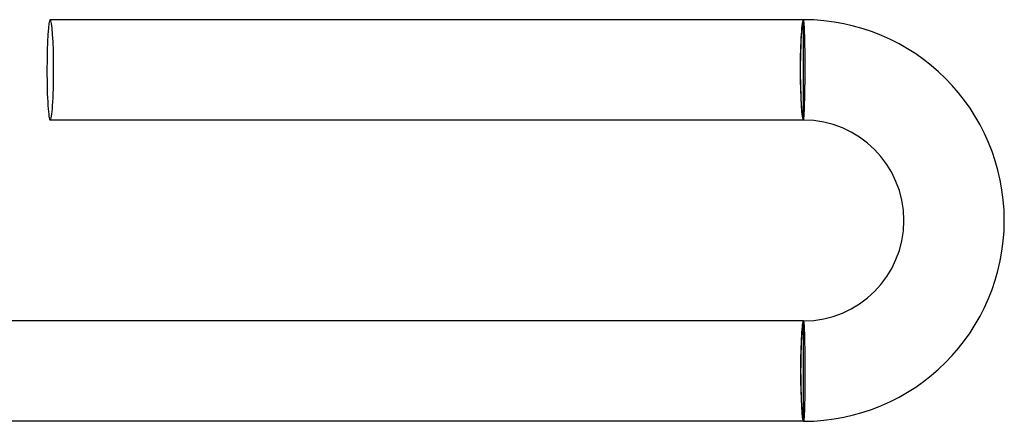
# Model space of a CAD drawing. Header units: millimetres. Extents: x -385 to 385, y -385 to 385.
# Tile 81 of 103: x 346 to 385, y -2 to 14. Entities that reach past the tile are written whole.
import ezdxf

# ---------------------------------------------------------------- set-up
doc = ezdxf.new("R2010")
doc.units = ezdxf.units.MM
doc.layers.add('HIDDEN', color=7, linetype='Continuous')
doc.layers.add('THICK', color=7, linetype='Continuous')

msp = doc.modelspace()

# ---------------------------------------------------------------- linework, layer by layer
at = {"layer": 'HIDDEN'}
for p, q in [((377.003, 13.998), (377, 14)), ((377.007, 13.991), (377.003, 13.998)), ((377.01, 13.98), (377.007, 13.991)), ((377.014, 13.964), (377.01, 13.98)), ((377.017, 13.944), (377.014, 13.964)), ((377.02, 13.919), (377.017, 13.944)), ((377.023, 13.89), (377.02, 13.919)), ((377.026, 13.857), (377.023, 13.89)), ((377.029, 13.819), (377.026, 13.857)), ((377.033, 13.778), (377.029, 13.819)), ((377.035, 13.732), (377.033, 13.778)), ((377.038, 13.682), (377.035, 13.732)), ((377.041, 13.629), (377.038, 13.682)), ((377.044, 13.572), (377.041, 13.629)), ((377.046, 13.512), (377.044, 13.572)), ((377.048, 13.448), (377.046, 13.512)), ((377.051, 13.38), (377.048, 13.448)), ((377.053, 13.31), (377.051, 13.38)), ((377.055, 13.236), (377.053, 13.31)), ((377.057, 13.16), (377.055, 13.236)), ((377.058, 13.081), (377.057, 13.16)), ((377.06, 13), (377.058, 13.081)), ((377.061, 12.916), (377.06, 13)), ((377.063, 12.831), (377.061, 12.916)), ((377.064, 12.743), (377.063, 12.831)), ((377.065, 12.654), (377.064, 12.743)), ((377.065, 12.563), (377.065, 12.654)), ((377.066, 12.471), (377.065, 12.563)), ((377.066, 12.378), (377.066, 12.471)), ((377.067, 12.284), (377.066, 12.378)), ((377.067, 12.19), (377.067, 12.284)), ((377.067, 12.095), (377.067, 12.19)), ((377.065, 11.723), (377.066, 11.815)), ((377.066, 11.908), (377.067, 12)), ((377.066, 11.815), (377.066, 11.908)), ((377.067, 12), (377.067, 12.095)), ((377.061, 11.365), (377.063, 11.453)), ((377.063, 11.453), (377.064, 11.542)), ((377.064, 11.632), (377.065, 11.723)), ((377.064, 11.542), (377.064, 11.632)), ((377.054, 10.947), (377.056, 11.027)), ((377.056, 11.027), (377.057, 11.109)), ((377.057, 11.109), (377.059, 11.192)), ((377.059, 11.192), (377.06, 11.278)), ((377.06, 11.278), (377.061, 11.365)), ((377.044, 10.586), (377.046, 10.653)), ((377.046, 10.653), (377.048, 10.722)), ((377.048, 10.722), (377.05, 10.795)), ((377.05, 10.795), (377.052, 10.87)), ((377.052, 10.87), (377.054, 10.947)), ((377.024, 10.171), (377.027, 10.21)), ((377.027, 10.21), (377.03, 10.253)), ((377.03, 10.253), (377.032, 10.3)), ((377.032, 10.3), (377.035, 10.35)), ((377.035, 10.35), (377.037, 10.404)), ((377.037, 10.404), (377.039, 10.461)), ((377.039, 10.461), (377.042, 10.522)), ((377.042, 10.522), (377.044, 10.586)), ((377, 10), (377.003, 10.002)), ((377.003, 10.002), (377.006, 10.009)), ((377.006, 10.009), (377.008, 10.019)), ((377.008, 10.019), (377.011, 10.034)), ((377.011, 10.034), (377.014, 10.053)), ((377.014, 10.053), (377.016, 10.076)), ((377.016, 10.076), (377.019, 10.104)), ((377.019, 10.104), (377.022, 10.135)), ((377.022, 10.135), (377.024, 10.171)), ((377, 2), (377.002, 1.998)), ((377.002, 1.998), (377.005, 1.991)), ((377.005, 1.991), (377.007, 1.981)), ((377.007, 1.981), (377.01, 1.966)), ((377.01, 1.966), (377.012, 1.947)), ((377.012, 1.947), (377.015, 1.924)), ((377.015, 1.924), (377.017, 1.896)), ((377.017, 1.896), (377.019, 1.865)), ((377.019, 1.865), (377.022, 1.829)), ((377.022, 1.829), (377.024, 1.79)), ((377.024, 1.79), (377.026, 1.747)), ((377.026, 1.747), (377.028, 1.7)), ((377.028, 1.7), (377.031, 1.65)), ((377.031, 1.65), (377.033, 1.596)), ((377.033, 1.596), (377.035, 1.539)), ((377.035, 1.539), (377.037, 1.478)), ((377.037, 1.478), (377.039, 1.414)), ((377.039, 1.414), (377.041, 1.347)), ((377.041, 1.347), (377.043, 1.277)), ((377.043, 1.277), (377.044, 1.205)), ((377.044, 1.205), (377.046, 1.13)), ((377.046, 1.13), (377.048, 1.053)), ((377.048, 1.053), (377.049, 0.973)), ((377.049, 0.973), (377.051, 0.891)), ((377.051, 0.891), (377.052, 0.808)), ((377.052, 0.808), (377.053, 0.722)), ((377.053, 0.722), (377.054, 0.635)), ((377.054, 0.635), (377.055, 0.547)), ((377.055, 0.547), (377.056, 0.458)), ((377.056, 0.458), (377.057, 0.368)), ((377.057, 0.368), (377.058, 0.277)), ((377.058, 0.277), (377.058, 0.185)), ((377.058, 0.185), (377.058, 0.092)), ((377.058, 0.092), (377.059, 0)), ((377.059, -0.378), (377.058, -0.471)), ((377.059, 0), (377.059, -0.095)), ((377.059, -0.095), (377.059, -0.19)), ((377.059, -0.19), (377.059, -0.284)), ((377.059, -0.284), (377.059, -0.378)), ((377.056, -0.743), (377.055, -0.831)), ((377.057, -0.654), (377.056, -0.743)), ((377.058, -0.563), (377.057, -0.654)), ((377.058, -0.471), (377.058, -0.563)), ((377.05, -1.16), (377.048, -1.236)), ((377.051, -1.081), (377.05, -1.16)), ((377.053, -1), (377.051, -1.081)), ((377.054, -0.916), (377.053, -1)), ((377.055, -0.831), (377.054, -0.916)), ((377.041, -1.511), (377.038, -1.572)), ((377.043, -1.447), (377.041, -1.511)), ((377.045, -1.38), (377.043, -1.447)), ((377.047, -1.31), (377.045, -1.38)), ((377.048, -1.236), (377.047, -1.31)), ((377.015, -1.944), (377.012, -1.964)), ((377.018, -1.919), (377.015, -1.944)), ((377.021, -1.89), (377.018, -1.919)), ((377.023, -1.857), (377.021, -1.89)), ((377.026, -1.819), (377.023, -1.857)), ((377.029, -1.777), (377.026, -1.819)), ((377.031, -1.732), (377.029, -1.777)), ((377.034, -1.682), (377.031, -1.732)), ((377.036, -1.629), (377.034, -1.682)), ((377.038, -1.572), (377.036, -1.629)), ((377.003, -1.998), (377, -2)), ((377.006, -1.991), (377.003, -1.998)), ((377.009, -1.98), (377.006, -1.991)), ((377.012, -1.964), (377.009, -1.98))]:
    msp.add_line(p, q, dxfattribs=at)
for start_param, end_param in [(-1.570796, 0), (-3.141593, -1.570796)]:
    msp.add_ellipse((347, 12), major_axis=(0, 2), ratio=0.066519, start_param=start_param, end_param=end_param, dxfattribs=at)
at = {"layer": 'THICK'}
for p, q in [((377, 14), (347, 14)), ((377, 10), (377, 14)), ((377, 10), (347, 10)), ((377, 2), (344.991, 2)), ((377, -2), (377, 2)), ((377, -2), (344.991, -2))]:
    msp.add_line(p, q, dxfattribs=at)
for radius in [8, 4]:
    msp.add_arc((377, 6), radius, 270, 90, dxfattribs=at)
for centre, major_axis, ratio, start_param, end_param in [((347, 12), (0, 2), 0.066519, 0, 1.570796), ((377, 12), (0, -2), 0.066519, -3.141593, -1.570796), ((377, 12), (0, -1.9), 0.066519, -3.141593, 0), ((347, 12), (0, 2), 0.066519, 1.570796, 3.141593), ((377, 12), (0, -2), 0.066519, -1.570796, 0), ((377, 0), (0, -2), 0.058722, -3.141593, -1.570796), ((377, 0), (0, 1.9), 0.058722, 0, 3.141593), ((377, 0), (0, -2), 0.058722, -1.570796, 0)]:
    msp.add_ellipse(centre, major_axis=major_axis, ratio=ratio, start_param=start_param, end_param=end_param, dxfattribs=at)

doc.saveas('drawing.dxf')
